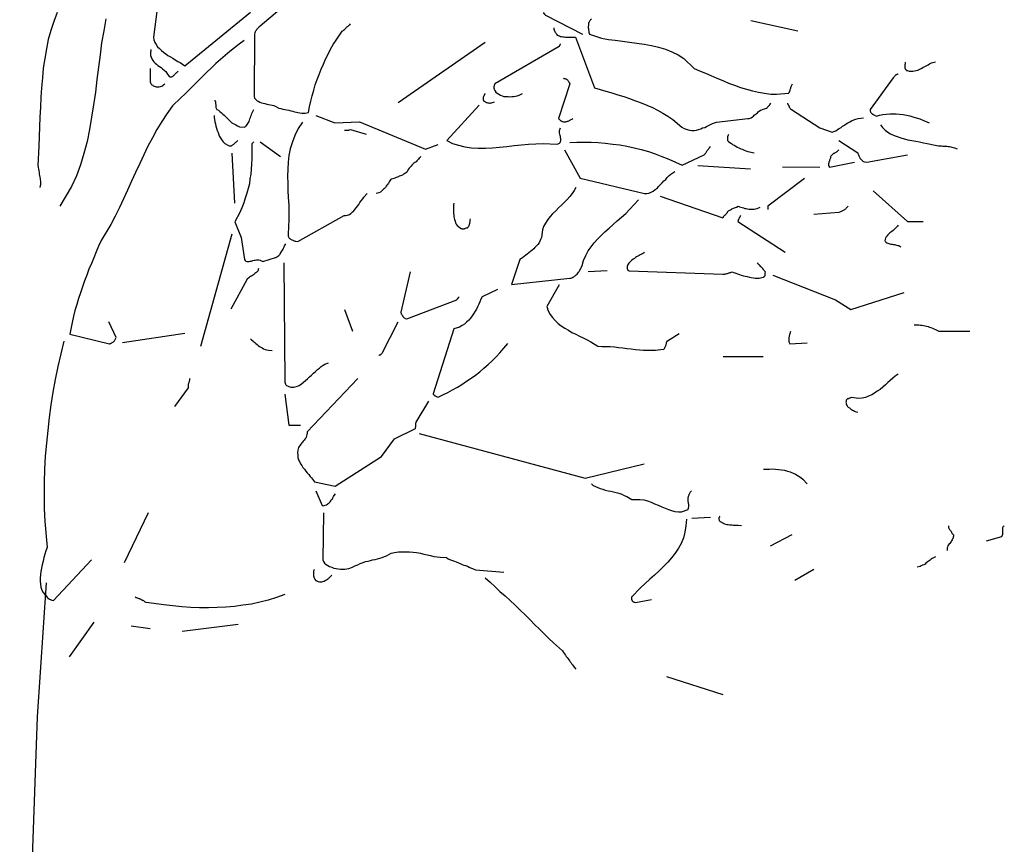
# Model space of a CAD drawing. Header units: metres. Extents: x 186340 to 190086, y 444329 to 445139.
# Tile 30 of 62: x 188607.53 to 188610.76, y 445025.14 to 445027.85. Entities that reach past the tile are written whole.
import ezdxf

# ---------------------------------------------------------------- set-up
doc = ezdxf.new("R2010")
doc.units = ezdxf.units.M
doc.layers.get('0').update_dxf_attribs({"lineweight": 25})
doc.layers.add('B-WE-GR-BOOM-SD', color=7, linetype='Continuous', lineweight=25, true_color=0x1f7f00, transparency=0.25)

# ---------------------------------------------------------------- blocks, each defined once
blk = doc.blocks.new('SGR-BOOM_S02_F_ZIJ-D')
for p, q in [((0.3081, 2.9051), (0.3374, 3.3451)), ((0.2491, 1.2619), (0.3081, 2.9051))]:
    blk.add_line(p, q)
at = {"flags": 128}
for points in [[(0.5322, 5.1977), (0.5251, 5.1591), (0.518, 5.1194), (0.5129, 5.0797), (0.5078, 5.039), (0.5027, 4.9983), (0.4976, 4.9576), (0.4915, 4.9159), (0.4854, 4.8752), (0.4783, 4.8345), (0.4702, 4.7948), (0.46, 4.7562), (0.4488, 4.7185), (0.4356, 4.6819), (0.4193, 4.6473), (0.3806, 4.5822)], [(0.9453, 5.6332), (0.7408, 5.5447), (0.6889, 5.1377), (0.6899, 5.1285), (0.693, 5.1204), (0.6971, 5.1133), (0.7021, 5.1062), (0.7083, 5.1001), (0.7144, 5.094), (0.7215, 5.0889), (0.7286, 5.0828), (0.7357, 5.0777), (0.7439, 5.0736), (0.752, 5.0685), (0.7601, 5.0634), (0.7683, 5.0583), (0.7764, 5.0543), (0.7917, 5.0441), (1.0074, 5.2201)], [(1.1518, 5.27), (1.0389, 5.1743), (1.0369, 5.1723), (1.0359, 5.1713), (1.0348, 5.1703), (1.0328, 5.1692), (1.0318, 5.1682), (1.0308, 5.1662), (1.0298, 5.1652), (1.0277, 5.1642), (1.0267, 5.1621), (1.0257, 5.1601), (1.0247, 5.1591), (1.0237, 5.157), (1.0226, 5.155), (1.0216, 5.1519), (1.0206, 5.1479), (1.0186, 4.9424), (1.0206, 4.9373), (1.0247, 4.9332), (1.0287, 4.9291), (1.0328, 4.9271), (1.0379, 4.924), (1.043, 4.922), (1.0491, 4.921), (1.0542, 4.92), (1.0603, 4.9179), (1.0664, 4.9169), (1.0725, 4.9159), (1.0786, 4.9139), (1.0837, 4.9129), (1.0898, 4.9098), (1.1, 4.9047), (1.1071, 4.9037), (1.1132, 4.9017), (1.1203, 4.9006), (1.1264, 4.8996), (1.1335, 4.8976), (1.1396, 4.8956), (1.1457, 4.8945), (1.1518, 4.8925), (1.158, 4.8915), (1.163, 4.8905), (1.1691, 4.8895), (1.1752, 4.8884), (1.1803, 4.8884), (1.1864, 4.8884), (1.1976, 4.8905), (1.2007, 4.9088), (1.2048, 4.9271), (1.2098, 4.9454), (1.2149, 4.9637), (1.22, 4.981), (1.2261, 4.9983), (1.2322, 5.0156), (1.2393, 5.0329), (1.2465, 5.0492), (1.2536, 5.0655), (1.2617, 5.0817), (1.2699, 5.098), (1.279, 5.1133), (1.2882, 5.1275), (1.3085, 5.157), (1.3106, 5.1591), (1.3126, 5.1611), (1.3157, 5.1631), (1.3177, 5.1652), (1.3197, 5.1672), (1.3218, 5.1682), (1.3228, 5.1703), (1.3248, 5.1713), (1.3258, 5.1723), (1.3279, 5.1743), (1.3289, 5.1753), (1.3299, 5.1764), (1.3309, 5.1774), (1.3329, 5.1784), (1.335, 5.1815)], [(2.1265, 5.1967), (2.1235, 5.1947), (2.1225, 5.1926), (2.1204, 5.1906), (2.1194, 5.1876), (2.1184, 5.1855), (2.1174, 5.1825), (2.1174, 5.1794), (2.1174, 5.1753), (2.1164, 5.1723), (2.1164, 5.1682), (2.1174, 5.1652), (2.1174, 5.1611), (2.1184, 5.1581), (2.1184, 5.154), (2.1204, 5.1479), (2.1398, 5.1408), (2.1601, 5.1347), (2.1825, 5.1306), (2.2049, 5.1275), (2.2283, 5.1245), (2.2517, 5.1214), (2.2761, 5.1184), (2.3005, 5.1143), (2.3239, 5.1102), (2.3473, 5.1051), (2.3697, 5.098), (2.3911, 5.0899), (2.4114, 5.0797), (2.4307, 5.0675), (2.4643, 5.0349), (2.4816, 5.0268), (2.5009, 5.0197), (2.5193, 5.0115), (2.5386, 5.0034), (2.5579, 4.9953), (2.5773, 4.9871), (2.5966, 4.98), (2.6159, 4.9729), (2.6363, 4.9668), (2.6556, 4.9617), (2.6759, 4.9566), (2.6953, 4.9536), (2.7156, 4.9505), (2.735, 4.9505), (2.7746, 4.9536), (2.7756, 4.9546), (2.7767, 4.9556), (2.7777, 4.9566), (2.7777, 4.9586), (2.7787, 4.9597), (2.7787, 4.9617), (2.7797, 4.9637), (2.7797, 4.9658), (2.7807, 4.9678), (2.7818, 4.9708), (2.7818, 4.9729), (2.7828, 4.9759), (2.7838, 4.978), (2.7868, 4.9841)], [(0.3725, 5.2191), (0.3613, 5.1896), (0.3511, 5.1601), (0.343, 5.1296), (0.3369, 5.099), (0.3318, 5.0675), (0.3267, 5.036), (0.3237, 5.0044), (0.3206, 4.9719), (0.3186, 4.9403), (0.3176, 4.9078), (0.3155, 4.8752), (0.3145, 4.8437), (0.3135, 4.8111), (0.3115, 4.7796), (0.3084, 4.7165), (0.3094, 4.7104), (0.3104, 4.7043), (0.3115, 4.6992), (0.3125, 4.6941), (0.3135, 4.688), (0.3145, 4.6829), (0.3155, 4.6778), (0.3165, 4.6738), (0.3165, 4.6687), (0.3176, 4.6646), (0.3176, 4.6605), (0.3176, 4.6565), (0.3176, 4.6524), (0.3165, 4.6493), (0.3155, 4.6443)], [(1.9699, 5.2191), (1.9699, 5.2181), (1.9699, 5.2171), (1.9709, 5.216), (1.9719, 5.215), (1.9729, 5.214), (1.9729, 5.213), (1.9739, 5.212), (1.9749, 5.211), (1.9749, 5.2099), (1.976, 5.2099), (2.097, 5.1479)], [(2.6505, 5.1926), (2.8041, 5.1581)], [(2.0034, 5.1682), (2.0034, 5.1662), (2.0034, 5.1652), (2.0034, 5.1642), (2.0034, 5.1631), (2.0044, 5.1621), (2.0044, 5.1601), (2.0055, 5.1591), (2.0055, 5.1581), (2.0065, 5.157), (2.0065, 5.155), (2.0075, 5.154), (2.0085, 5.153), (2.0095, 5.1509), (2.0106, 5.1499), (2.0126, 5.1479), (2.0146, 5.1448), (2.0177, 5.1428), (2.0217, 5.1418), (2.0248, 5.1397), (2.0289, 5.1397), (2.0329, 5.1387), (2.037, 5.1387), (2.0411, 5.1377), (2.0451, 5.1377), (2.0502, 5.1377), (2.0543, 5.1377), (2.0584, 5.1377), (2.0624, 5.1377), (2.0665, 5.1377), (2.0746, 5.1377), (2.1367, 4.9719), (2.155, 4.9658), (2.1744, 4.9607), (2.1937, 4.9546), (2.213, 4.9485), (2.2334, 4.9424), (2.2517, 4.9363), (2.271, 4.9291), (2.2903, 4.922), (2.3087, 4.9149), (2.327, 4.9068), (2.3443, 4.8976), (2.3616, 4.8884), (2.3778, 4.8783), (2.3941, 4.8671), (2.4236, 4.8427), (2.4318, 4.8376), (2.4409, 4.8345), (2.4491, 4.8325), (2.4562, 4.8315), (2.4643, 4.8315), (2.4714, 4.8325), (2.4786, 4.8345), (2.4857, 4.8365), (2.4918, 4.8396), (2.4989, 4.8416), (2.505, 4.8447), (2.5111, 4.8477), (2.5182, 4.8508), (2.5243, 4.8538), (2.5376, 4.8589), (2.6403, 4.8701), (2.6444, 4.8701), (2.6485, 4.8722), (2.6515, 4.8732), (2.6556, 4.8762), (2.6586, 4.8783), (2.6617, 4.8813), (2.6648, 4.8833), (2.6678, 4.8864), (2.6719, 4.8895), (2.6749, 4.8925), (2.678, 4.8945), (2.682, 4.8976), (2.6861, 4.8996), (2.6912, 4.9017), (2.7024, 4.9047), (2.7034, 4.9057), (2.7044, 4.9057), (2.7044, 4.9068), (2.7054, 4.9078), (2.7065, 4.9088), (2.7075, 4.9098), (2.7085, 4.9108), (2.7095, 4.9118), (2.7105, 4.9129), (2.7116, 4.9139), (2.7126, 4.9149), (2.7126, 4.9169), (2.7136, 4.9179), (2.7156, 4.921)], [(0.986, 5.1265), (0.9697, 5.1153), (0.9545, 5.1031), (0.9392, 5.0909), (0.9239, 5.0777), (0.9087, 5.0645), (0.8934, 5.0512), (0.8792, 5.037), (0.8639, 5.0227), (0.8497, 5.0085), (0.8354, 4.9942), (0.8212, 4.98), (0.8069, 4.9658), (0.7927, 4.9515), (0.7785, 4.9383), (0.751, 4.9118), (0.7327, 4.8864), (0.7154, 4.861), (0.6991, 4.8345), (0.6849, 4.807), (0.6696, 4.7796), (0.6564, 4.7511), (0.6431, 4.7226), (0.6299, 4.6931), (0.6167, 4.6646), (0.6035, 4.6351), (0.5902, 4.6066), (0.577, 4.5781), (0.5628, 4.5496), (0.5485, 4.5222), (0.517, 4.4703), (0.5078, 4.4509), (0.5007, 4.4326), (0.4926, 4.4133), (0.4844, 4.394), (0.4763, 4.3757), (0.4692, 4.3563), (0.462, 4.337), (0.4549, 4.3177), (0.4488, 4.2983), (0.4427, 4.279), (0.4366, 4.2597), (0.4305, 4.2403), (0.4254, 4.221), (0.4213, 4.2007), (0.4142, 4.162), (0.5444, 4.1305), (0.5455, 4.1305), (0.5465, 4.1315), (0.5485, 4.1315), (0.5495, 4.1325), (0.5516, 4.1335), (0.5526, 4.1345), (0.5546, 4.1355), (0.5567, 4.1366), (0.5577, 4.1376), (0.5587, 4.1386), (0.5607, 4.1406), (0.5617, 4.1427), (0.5628, 4.1447), (0.5638, 4.1467), (0.5658, 4.1518), (0.5414, 4.2027)], [(1.7776, 5.1204), (1.4917, 4.922)], [(2.0248, 5.1163), (2.0238, 5.1153), (2.0238, 5.1143), (2.0238, 5.1133), (2.0228, 5.1133), (2.0228, 5.1123), (2.0228, 5.1113), (2.0217, 5.1102), (2.0217, 5.1092), (2.0207, 5.1092), (2.0207, 5.1082), (2.0207, 5.1072), (1.8091, 4.9841), (1.8081, 4.982), (1.8081, 4.981), (1.8071, 4.98), (1.8071, 4.978), (1.8071, 4.977), (1.806, 4.9759), (1.806, 4.9739), (1.806, 4.9729), (1.806, 4.9719), (1.806, 4.9698), (1.8071, 4.9688), (1.8071, 4.9678), (1.8071, 4.9658), (1.8081, 4.9647), (1.8091, 4.9627), (1.8132, 4.9576), (1.8172, 4.9536), (1.8223, 4.9505), (1.8284, 4.9474), (1.8335, 4.9454), (1.8396, 4.9434), (1.8457, 4.9424), (1.8529, 4.9424), (1.859, 4.9413), (1.8651, 4.9424), (1.8712, 4.9424), (1.8773, 4.9444), (1.8834, 4.9454), (1.8895, 4.9474), (1.9007, 4.9525)], [(0.6808, 5.097), (0.6798, 5.096), (0.6798, 5.095), (0.6798, 5.094), (0.6798, 5.0929), (0.6798, 5.0919), (0.6798, 5.0909), (0.6787, 5.0899), (0.6787, 5.0889), (0.6787, 5.0879), (0.6787, 5.0868), (0.6787, 5.0858), (0.6787, 5.0777), (0.6808, 5.0716), (0.6828, 5.0665), (0.6859, 5.0614), (0.6899, 5.0563), (0.694, 5.0522), (0.6981, 5.0492), (0.7032, 5.0451), (0.7083, 5.041), (0.7133, 5.038), (0.7184, 5.0339), (0.7235, 5.0299), (0.7286, 5.0248), (0.7327, 5.0197), (0.7398, 5.0085), (0.7418, 5.0075), (0.7439, 5.0075), (0.7459, 5.0075), (0.7469, 5.0075), (0.7489, 5.0075), (0.751, 5.0085), (0.752, 5.0095), (0.754, 5.0105), (0.7551, 5.0126), (0.7571, 5.0136), (0.7581, 5.0156), (0.7601, 5.0176), (0.7622, 5.0197), (0.7642, 5.0207), (0.7693, 5.0258)], [(3.1582, 5.0553), (3.1572, 5.0543), (3.1572, 5.0533), (3.1572, 5.0522), (3.1572, 5.0512), (3.1572, 5.0502), (3.1572, 5.0492), (3.1562, 5.0482), (3.1562, 5.0472), (3.1562, 5.0461), (3.1562, 5.0451), (3.1562, 5.0441), (3.1562, 5.0421), (3.1562, 5.041), (3.1562, 5.04), (3.1562, 5.039), (3.1562, 5.037), (3.1562, 5.036), (3.1572, 5.0349), (3.1572, 5.0339), (3.1582, 5.0329), (3.1582, 5.0319), (3.1592, 5.0319), (3.1602, 5.0309), (3.1613, 5.0299), (3.1613, 5.0288), (3.1643, 5.0278), (3.1704, 5.0258), (3.1765, 5.0258), (3.1826, 5.0258), (3.1877, 5.0268), (3.1938, 5.0278), (3.1989, 5.0299), (3.205, 5.0329), (3.2101, 5.0349), (3.2152, 5.038), (3.2213, 5.041), (3.2264, 5.0441), (3.2325, 5.0472), (3.2376, 5.0502), (3.2437, 5.0533), (3.2569, 5.0573)], [(0.6777, 5.0349), (0.6777, 4.9942), (0.6777, 4.9912), (0.6787, 4.9881), (0.6798, 4.9851), (0.6808, 4.9831), (0.6828, 4.981), (0.6859, 4.98), (0.6879, 4.978), (0.691, 4.977), (0.694, 4.9759), (0.6971, 4.9749), (0.7011, 4.9749), (0.7042, 4.9749), (0.7072, 4.9749), (0.7113, 4.9759), (0.7184, 4.978), (0.7194, 4.978), (0.7194, 4.979), (0.7205, 4.979), (0.7205, 4.98), (0.7215, 4.981), (0.7225, 4.981), (0.7225, 4.982), (0.7235, 4.982), (0.7235, 4.9831), (0.7245, 4.9831), (0.7255, 4.9841)], [(3.1338, 5.0176), (3.1328, 5.0166), (3.1317, 5.0166), (3.1307, 5.0156), (3.1297, 5.0156), (3.1287, 5.0146), (3.1277, 5.0136), (3.1267, 5.0136), (3.1256, 5.0126), (3.1246, 5.0115), (3.1236, 5.0105), (3.1226, 5.0085), (3.1206, 5.0075), (3.1195, 5.0065), (3.1175, 5.0044), (3.0422, 4.9006), (3.0422, 4.8976), (3.0422, 4.8956), (3.0422, 4.8945), (3.0432, 4.8925), (3.0442, 4.8905), (3.0453, 4.8895), (3.0463, 4.8884), (3.0483, 4.8864), (3.0493, 4.8854), (3.0514, 4.8844), (3.0524, 4.8833), (3.0544, 4.8823), (3.0565, 4.8813), (3.0585, 4.8803), (3.0626, 4.8783), (3.0727, 4.8813), (3.0839, 4.8833), (3.0951, 4.8854), (3.1063, 4.8864), (3.1175, 4.8864), (3.1277, 4.8864), (3.1389, 4.8854), (3.1501, 4.8833), (3.1613, 4.8813), (3.1724, 4.8793), (3.1826, 4.8762), (3.1938, 4.8732), (3.205, 4.8691), (3.2152, 4.865), (3.2365, 4.8569)], [(2.035, 5.0034), (2.036, 5.0024), (2.038, 5.0024), (2.039, 5.0024), (2.0411, 5.0014), (2.0421, 5.0014), (2.0441, 5.0004), (2.0451, 4.9993), (2.0462, 4.9983), (2.0482, 4.9973), (2.0492, 4.9953), (2.0502, 4.9942), (2.0512, 4.9922), (2.0523, 4.9902), (2.0533, 4.9881), (2.0553, 4.9841), (2.0187, 4.8711), (2.0187, 4.8701), (2.0197, 4.8691), (2.0197, 4.8681), (2.0207, 4.8681), (2.0217, 4.8671), (2.0228, 4.8661), (2.0238, 4.865), (2.0248, 4.864), (2.0258, 4.864), (2.0268, 4.863), (2.0289, 4.862), (2.0299, 4.862), (2.0309, 4.861), (2.035, 4.8599), (2.036, 4.8599), (2.038, 4.8599), (2.0401, 4.8599), (2.0421, 4.8599), (2.0441, 4.861), (2.0462, 4.861), (2.0482, 4.862), (2.0502, 4.862), (2.0523, 4.863), (2.0543, 4.864), (2.0563, 4.865), (2.0584, 4.8661), (2.0604, 4.8671), (2.0624, 4.8681), (2.0655, 4.8711)], [(1.7776, 4.9525), (1.7765, 4.9515), (1.7765, 4.9505), (1.7755, 4.9495), (1.7755, 4.9485), (1.7745, 4.9474), (1.7745, 4.9464), (1.7735, 4.9454), (1.7735, 4.9444), (1.7725, 4.9434), (1.7725, 4.9424), (1.7715, 4.9403), (1.7715, 4.9393), (1.7715, 4.9373), (1.7715, 4.9352), (1.7715, 4.9322), (1.7725, 4.9302), (1.7735, 4.9281), (1.7755, 4.9271), (1.7776, 4.9251), (1.7796, 4.924), (1.7816, 4.923), (1.7837, 4.923), (1.7867, 4.922), (1.7888, 4.922), (1.7918, 4.921), (1.7938, 4.921), (1.7969, 4.922), (1.7989, 4.922), (1.802, 4.923), (1.8081, 4.9251)], [(0.8904, 4.9312), (0.8904, 4.9291), (0.8914, 4.9281), (0.8924, 4.9261), (0.8924, 4.9251), (0.8924, 4.923), (0.8924, 4.921), (0.8924, 4.919), (0.8934, 4.9169), (0.8934, 4.9149), (0.8934, 4.9129), (0.8934, 4.9108), (0.8934, 4.9088), (0.8934, 4.9068), (0.8944, 4.9047), (0.8965, 4.9006), (0.9016, 4.8976), (0.9066, 4.8935), (0.9117, 4.8895), (0.9158, 4.8854), (0.9209, 4.8813), (0.926, 4.8762), (0.9311, 4.8711), (0.9362, 4.8661), (0.9412, 4.861), (0.9463, 4.8569), (0.9524, 4.8528), (0.9585, 4.8498), (0.9646, 4.8467), (0.9707, 4.8437), (0.986, 4.8427), (0.9891, 4.8437), (0.9911, 4.8457), (0.9941, 4.8477), (0.9962, 4.8508), (0.9982, 4.8538), (1.0003, 4.8579), (1.0023, 4.861), (1.0043, 4.865), (1.0053, 4.8691), (1.0074, 4.8742), (1.0084, 4.8783), (1.0104, 4.8823), (1.0114, 4.8874), (1.0135, 4.8915), (1.0175, 4.9006)], [(2.7706, 4.921), (2.7706, 4.919), (2.7716, 4.9179), (2.7726, 4.9169), (2.7726, 4.9159), (2.7736, 4.9149), (2.7746, 4.9129), (2.7746, 4.9118), (2.7756, 4.9108), (2.7767, 4.9098), (2.7767, 4.9078), (2.7777, 4.9068), (2.7787, 4.9057), (2.7797, 4.9037), (2.7807, 4.9027), (2.7838, 4.9006), (2.8764, 4.8396), (2.9171, 4.8254), (2.9232, 4.8274), (2.9293, 4.8304), (2.9354, 4.8345), (2.9405, 4.8376), (2.9466, 4.8416), (2.9517, 4.8457), (2.9578, 4.8488), (2.9639, 4.8528), (2.969, 4.8569), (2.9751, 4.8599), (2.9812, 4.863), (2.9883, 4.8661), (2.9954, 4.8681), (3.0025, 4.8701), (3.0198, 4.8732)], [(1.7582, 4.9139), (1.6514, 4.7989), (1.6707, 4.7887), (1.6901, 4.7826), (1.7114, 4.7775), (1.7328, 4.7745), (1.7552, 4.7735), (1.7786, 4.7735), (1.802, 4.7745), (1.8254, 4.7765), (1.8488, 4.7786), (1.8732, 4.7816), (1.8966, 4.7836), (1.92, 4.7867), (1.9444, 4.7877), (1.9678, 4.7887), (2.0136, 4.7867), (2.0177, 4.7877), (2.0217, 4.7897), (2.0238, 4.7918), (2.0248, 4.7948), (2.0258, 4.7969), (2.0258, 4.7999), (2.0258, 4.804), (2.0248, 4.807), (2.0248, 4.8111), (2.0238, 4.8152), (2.0228, 4.8193), (2.0217, 4.8233), (2.0217, 4.8274), (2.0217, 4.8315), (2.0248, 4.8396)], [(0.8873, 4.8803), (0.8883, 4.8732), (0.8894, 4.8671), (0.8904, 4.8599), (0.8924, 4.8528), (0.8934, 4.8457), (0.8955, 4.8386), (0.8975, 4.8315), (0.9005, 4.8243), (0.9026, 4.8172), (0.9056, 4.8111), (0.9097, 4.805), (0.9138, 4.7989), (0.9178, 4.7938), (0.9229, 4.7887), (0.9351, 4.7816), (0.9372, 4.7806), (0.9392, 4.7806), (0.9412, 4.7806), (0.9423, 4.7806), (0.9443, 4.7806), (0.9463, 4.7816), (0.9473, 4.7826), (0.9494, 4.7836), (0.9504, 4.7857), (0.9524, 4.7867), (0.9545, 4.7887), (0.9565, 4.7908), (0.9585, 4.7928), (0.9606, 4.7938), (0.9657, 4.7989)], [(1.1783, 4.8589), (1.1641, 4.8376), (1.1529, 4.8152), (1.1447, 4.7938), (1.1376, 4.7714), (1.1335, 4.7491), (1.1305, 4.7267), (1.1295, 4.7043), (1.1284, 4.6809), (1.1295, 4.6575), (1.1295, 4.6341), (1.1305, 4.6107), (1.1325, 4.5863), (1.1325, 4.5629), (1.1325, 4.5384), (1.1305, 4.4906), (1.1305, 4.4866), (1.1305, 4.4845), (1.1315, 4.4815), (1.1325, 4.4794), (1.1346, 4.4774), (1.1366, 4.4764), (1.1386, 4.4743), (1.1407, 4.4733), (1.1427, 4.4723), (1.1457, 4.4713), (1.1478, 4.4703), (1.1508, 4.4693), (1.1529, 4.4682), (1.1559, 4.4682), (1.162, 4.4662), (1.3146, 4.5517), (1.3207, 4.5517), (1.3258, 4.5527), (1.3319, 4.5557), (1.337, 4.5588), (1.3411, 4.5629), (1.3462, 4.5669), (1.3502, 4.572), (1.3543, 4.5771), (1.3584, 4.5822), (1.3625, 4.5883), (1.3665, 4.5944), (1.3706, 4.6005), (1.3757, 4.6066), (1.3797, 4.6127), (1.3899, 4.6239)], [(1.222, 4.8803), (1.2841, 4.8569), (1.3655, 4.8599), (1.5822, 4.7704), (1.6229, 4.7847)], [(1.3157, 4.8325), (1.3167, 4.8325), (1.3177, 4.8325), (1.3187, 4.8325), (1.3197, 4.8325), (1.3207, 4.8325), (1.3228, 4.8325), (1.3238, 4.8325), (1.3248, 4.8325), (1.3258, 4.8325), (1.3268, 4.8325), (1.3289, 4.8325), (1.3299, 4.8325), (1.3309, 4.8335), (1.3319, 4.8335), (1.335, 4.8345), (1.3869, 4.8193)], [(2.5783, 4.8182), (2.5773, 4.8172), (2.5762, 4.8162), (2.5762, 4.8152), (2.5752, 4.8142), (2.5752, 4.8131), (2.5752, 4.8121), (2.5742, 4.8111), (2.5742, 4.8101), (2.5742, 4.8081), (2.5732, 4.807), (2.5732, 4.805), (2.5732, 4.804), (2.5732, 4.802), (2.5732, 4.7989), (2.5773, 4.7948), (2.5813, 4.7918), (2.5864, 4.7887), (2.5905, 4.7857), (2.5956, 4.7826), (2.6007, 4.7796), (2.6057, 4.7765), (2.6108, 4.7745), (2.6169, 4.7714), (2.622, 4.7694), (2.6281, 4.7663), (2.6342, 4.7643), (2.6403, 4.7623), (2.6464, 4.7613), (2.6607, 4.7582)], [(3.0758, 4.8498), (3.0829, 4.8406), (3.0911, 4.8325), (3.1002, 4.8254), (3.1094, 4.8203), (3.1206, 4.8152), (3.1307, 4.8111), (3.1429, 4.807), (3.1541, 4.804), (3.1663, 4.8009), (3.1785, 4.7989), (3.1918, 4.7959), (3.204, 4.7938), (3.2172, 4.7908), (3.2294, 4.7887), (3.2559, 4.7826), (3.261, 4.7816), (3.2671, 4.7806), (3.2722, 4.7806), (3.2762, 4.7806), (3.2813, 4.7796), (3.2864, 4.7796), (3.2905, 4.7796), (3.2945, 4.7796), (3.2986, 4.7786), (3.3027, 4.7786), (3.3067, 4.7775), (3.3108, 4.7765), (3.3149, 4.7755), (3.319, 4.7745), (3.3281, 4.7714)], [(1.0175, 4.7938), (1.0165, 4.7928), (1.0155, 4.7918), (1.0145, 4.7908), (1.0135, 4.7897), (1.0125, 4.7887), (1.0114, 4.7877), (1.0114, 4.7704), (1.0114, 4.7541), (1.0114, 4.7379), (1.0104, 4.7206), (1.0094, 4.7043), (1.0084, 4.688), (1.0053, 4.6727), (1.0033, 4.6565), (0.9992, 4.6402), (0.9952, 4.6249), (0.9901, 4.6086), (0.985, 4.5934), (0.9789, 4.5771), (0.9718, 4.5618), (0.9555, 4.5313), (0.9769, 4.4794), (0.987, 4.4072), (0.9891, 4.4041), (0.9921, 4.4021), (0.9952, 4.4011), (0.9992, 4.4011), (1.0023, 4.4011), (1.0064, 4.4021), (1.0104, 4.4021), (1.0145, 4.4041), (1.0186, 4.4052), (1.0226, 4.4052), (1.0267, 4.4062), (1.0308, 4.4062), (1.0348, 4.4062), (1.0389, 4.4052), (1.0481, 4.4011), (1.0888, 4.4143), (1.0918, 4.4143), (1.0939, 4.4164), (1.0969, 4.4184), (1.1, 4.4204), (1.102, 4.4225), (1.104, 4.4255), (1.1061, 4.4286), (1.1081, 4.4316), (1.1101, 4.4347), (1.1122, 4.4387), (1.1142, 4.4418), (1.1152, 4.4448), (1.1173, 4.4489), (1.1193, 4.452), (1.1234, 4.4591)], [(1.0389, 4.7938), (1.1061, 4.746)], [(2.0563, 4.7918), (2.0787, 4.7928), (2.1021, 4.7928), (2.1255, 4.7928), (2.1489, 4.7918), (2.1723, 4.7897), (2.1967, 4.7867), (2.2201, 4.7836), (2.2435, 4.7796), (2.2669, 4.7745), (2.2903, 4.7684), (2.3137, 4.7623), (2.3361, 4.7541), (2.3585, 4.746), (2.3809, 4.7368), (2.4246, 4.7175), (2.4969, 4.7511), (2.4979, 4.7521), (2.4989, 4.7531), (2.4999, 4.7552), (2.5009, 4.7562), (2.502, 4.7582), (2.504, 4.7592), (2.505, 4.7613), (2.506, 4.7633), (2.5071, 4.7653), (2.5081, 4.7663), (2.5101, 4.7684), (2.5111, 4.7704), (2.5121, 4.7725), (2.5142, 4.7745), (2.5182, 4.7786)], [(2.9395, 4.7989), (3.0015, 4.7582), (3.0015, 4.7552), (3.0025, 4.7531), (3.0036, 4.7511), (3.0046, 4.748), (3.0056, 4.746), (3.0076, 4.744), (3.0086, 4.7409), (3.0097, 4.7389), (3.0117, 4.7368), (3.0137, 4.7348), (3.0158, 4.7328), (3.0178, 4.7307), (3.0208, 4.7297), (3.0239, 4.7287), (3.031, 4.7277), (3.1653, 4.7511)], [(0.9453, 4.7572), (0.9545, 4.5924)], [(2.038, 4.7674), (2.0899, 4.6748), (2.3015, 4.6239), (2.3087, 4.6239), (2.3158, 4.6259), (2.3229, 4.629), (2.329, 4.632), (2.3361, 4.6371), (2.3422, 4.6412), (2.3473, 4.6473), (2.3534, 4.6534), (2.3595, 4.6595), (2.3646, 4.6656), (2.3707, 4.6707), (2.3758, 4.6768), (2.3819, 4.6829), (2.388, 4.688), (2.4002, 4.6961)], [(2.9395, 4.7674), (2.9374, 4.7653), (2.9364, 4.7643), (2.9354, 4.7633), (2.9333, 4.7623), (2.9323, 4.7613), (2.9303, 4.7602), (2.9293, 4.7592), (2.9272, 4.7582), (2.9252, 4.7572), (2.9242, 4.7562), (2.9222, 4.7552), (2.9201, 4.7531), (2.9181, 4.7521), (2.9161, 4.7501), (2.913, 4.747), (2.912, 4.745), (2.912, 4.7429), (2.912, 4.7399), (2.911, 4.7379), (2.9099, 4.7358), (2.9089, 4.7338), (2.9089, 4.7318), (2.9079, 4.7287), (2.9069, 4.7267), (2.9069, 4.7246), (2.9059, 4.7216), (2.9059, 4.7195), (2.9059, 4.7165), (2.9069, 4.7145), (2.9089, 4.7104), (2.9903, 4.7267)], [(1.5659, 4.746), (1.5639, 4.7429), (1.5609, 4.7399), (1.5588, 4.7368), (1.5558, 4.7338), (1.5537, 4.7318), (1.5507, 4.7287), (1.5466, 4.7256), (1.5436, 4.7236), (1.5405, 4.7206), (1.5374, 4.7175), (1.5344, 4.7145), (1.5313, 4.7104), (1.5283, 4.7073), (1.5252, 4.7033), (1.5212, 4.6951), (1.5191, 4.6931), (1.5161, 4.6911), (1.514, 4.69), (1.511, 4.688), (1.509, 4.687), (1.5059, 4.685), (1.5029, 4.6839), (1.4998, 4.6819), (1.4957, 4.6809), (1.4927, 4.6788), (1.4886, 4.6778), (1.4856, 4.6768), (1.4815, 4.6748), (1.4774, 4.6738), (1.4703, 4.6717), (1.4672, 4.6687), (1.4652, 4.6656), (1.4622, 4.6626), (1.4601, 4.6585), (1.4581, 4.6554), (1.455, 4.6514), (1.453, 4.6483), (1.45, 4.6443), (1.4469, 4.6412), (1.4438, 4.6382), (1.4408, 4.6351), (1.4377, 4.632), (1.4337, 4.629), (1.4286, 4.627), (1.4194, 4.6239)], [(2.4765, 4.7165), (2.6495, 4.7053)], [(2.7543, 4.7124), (2.8764, 4.7104)], [(2.8265, 4.6738), (2.7065, 4.5822), (2.7065, 4.5812), (2.7065, 4.5802), (2.7065, 4.5791), (2.7065, 4.5781), (2.7065, 4.5771), (2.7065, 4.5761), (2.7065, 4.5751), (2.7065, 4.5741), (2.7065, 4.573), (2.7065, 4.572)], [(2.0757, 4.6443), (2.0696, 4.6341), (2.0635, 4.6239), (2.0563, 4.6148), (2.0472, 4.6046), (2.038, 4.5954), (2.0289, 4.5863), (2.0187, 4.5771), (2.0095, 4.5679), (1.9994, 4.5578), (1.9912, 4.5486), (1.9831, 4.5384), (1.976, 4.5273), (1.9699, 4.5161), (1.9658, 4.5049), (1.9627, 4.4794), (1.9597, 4.4733), (1.9576, 4.4672), (1.9546, 4.4621), (1.9505, 4.4571), (1.9465, 4.452), (1.9414, 4.4469), (1.9373, 4.4428), (1.9322, 4.4377), (1.9271, 4.4337), (1.921, 4.4296), (1.9159, 4.4255), (1.9108, 4.4214), (1.9058, 4.4174), (1.9007, 4.4133), (1.8915, 4.4072), (1.864, 4.3258), (2.0563, 4.3462), (2.0594, 4.3462), (2.0624, 4.3472), (2.0655, 4.3492), (2.0685, 4.3502), (2.0716, 4.3523), (2.0736, 4.3543), (2.0767, 4.3573), (2.0797, 4.3594), (2.0818, 4.3624), (2.0848, 4.3655), (2.0869, 4.3685), (2.0889, 4.3726), (2.0909, 4.3757), (2.093, 4.3797), (2.096, 4.3879), (2.1011, 4.4041), (2.1082, 4.4204), (2.1164, 4.4357), (2.1255, 4.4489), (2.1357, 4.4621), (2.1469, 4.4743), (2.1591, 4.4866), (2.1713, 4.4988), (2.1845, 4.51), (2.1978, 4.5222), (2.211, 4.5344), (2.2252, 4.5466), (2.2395, 4.5588), (2.2527, 4.573), (2.2812, 4.6036)], [(3.0524, 4.6331), (3.1653, 4.5323), (3.2162, 4.5323)], [(1.6748, 4.5924), (1.6738, 4.5873), (1.6738, 4.5812), (1.6738, 4.5761), (1.6738, 4.571), (1.6738, 4.5659), (1.6738, 4.5598), (1.6748, 4.5547), (1.6748, 4.5496), (1.6758, 4.5435), (1.6768, 4.5384), (1.6789, 4.5334), (1.6809, 4.5283), (1.6829, 4.5232), (1.686, 4.5191), (1.6952, 4.511), (1.6962, 4.51), (1.6972, 4.51), (1.6982, 4.5089), (1.7002, 4.5089), (1.7013, 4.5089), (1.7023, 4.5079), (1.7043, 4.5079), (1.7053, 4.5079), (1.7063, 4.5079), (1.7084, 4.5079), (1.7094, 4.5089), (1.7104, 4.5089), (1.7124, 4.5089), (1.7135, 4.51), (1.7165, 4.511), (1.7175, 4.511), (1.7196, 4.512), (1.7206, 4.514), (1.7226, 4.515), (1.7236, 4.5171), (1.7247, 4.5181), (1.7257, 4.5201), (1.7267, 4.5222), (1.7267, 4.5242), (1.7277, 4.5262), (1.7277, 4.5293), (1.7287, 4.5313), (1.7287, 4.5334), (1.7287, 4.5364), (1.7297, 4.5415)], [(2.3524, 4.6158), (2.5579, 4.5445), (2.5589, 4.5456), (2.56, 4.5466), (2.56, 4.5476), (2.561, 4.5486), (2.562, 4.5496), (2.563, 4.5507), (2.564, 4.5517), (2.565, 4.5527), (2.5661, 4.5537), (2.5671, 4.5547), (2.5681, 4.5557), (2.5691, 4.5578), (2.5701, 4.5588), (2.5722, 4.5608), (2.5732, 4.5618), (2.5742, 4.5639), (2.5762, 4.5659), (2.5773, 4.5669), (2.5793, 4.569), (2.5813, 4.57), (2.5834, 4.571), (2.5864, 4.573), (2.5884, 4.5741), (2.5915, 4.5751), (2.5935, 4.5761), (2.5966, 4.5771), (2.5996, 4.5781), (2.6027, 4.5791), (2.6088, 4.5822), (2.6129, 4.5802), (2.6169, 4.5791), (2.622, 4.5781), (2.6261, 4.5771), (2.6302, 4.5751), (2.6352, 4.5751), (2.6393, 4.5741), (2.6434, 4.573), (2.6485, 4.573), (2.6525, 4.573), (2.6566, 4.573), (2.6617, 4.573), (2.6658, 4.5741), (2.6709, 4.5751), (2.681, 4.5791)], [(2.97, 4.5822), (2.9679, 4.5802), (2.9659, 4.5781), (2.9649, 4.5771), (2.9629, 4.5761), (2.9618, 4.5741), (2.9608, 4.573), (2.9588, 4.572), (2.9578, 4.571), (2.9557, 4.57), (2.9537, 4.569), (2.9517, 4.5669), (2.9496, 4.5659), (2.9476, 4.5649), (2.9445, 4.5639), (2.9395, 4.5618), (2.857, 4.5557)], [(2.6169, 4.5517), (2.6159, 4.5507), (2.6149, 4.5496), (2.6149, 4.5486), (2.6139, 4.5476), (2.6139, 4.5466), (2.6129, 4.5456), (2.6118, 4.5445), (2.6118, 4.5435), (2.6108, 4.5415), (2.6108, 4.5405), (2.6098, 4.5384), (2.6088, 4.5374), (2.6088, 4.5354), (2.6078, 4.5323), (2.7634, 4.4316)], [(3.1338, 4.5201), (3.1317, 4.5171), (3.1287, 4.514), (3.1267, 4.511), (3.1236, 4.5079), (3.1206, 4.5059), (3.1175, 4.5028), (3.1134, 4.4998), (3.1104, 4.4977), (3.1073, 4.4947), (3.1033, 4.4916), (3.1002, 4.4886), (3.0972, 4.4845), (3.0951, 4.4815), (3.0931, 4.4774), (3.09, 4.4693), (3.0921, 4.4662), (3.0941, 4.4642), (3.0972, 4.4621), (3.1002, 4.4611), (3.1033, 4.4601), (3.1063, 4.4591), (3.1104, 4.4581), (3.1145, 4.4581), (3.1175, 4.4571), (3.1216, 4.4571), (3.1256, 4.456), (3.1287, 4.455), (3.1328, 4.454), (3.1358, 4.453), (3.1429, 4.4489)], [(0.9453, 4.4906), (0.8426, 4.1213)], [(2.3015, 4.4306), (2.2975, 4.4286), (2.2944, 4.4265), (2.2914, 4.4245), (2.2873, 4.4225), (2.2832, 4.4204), (2.2791, 4.4184), (2.2751, 4.4164), (2.271, 4.4143), (2.268, 4.4113), (2.2639, 4.4082), (2.2598, 4.4052), (2.2557, 4.4021), (2.2527, 4.3991), (2.2496, 4.395), (2.2446, 4.3868), (2.2446, 4.3848), (2.2446, 4.3838), (2.2446, 4.3828), (2.2446, 4.3807), (2.2446, 4.3797), (2.2446, 4.3787), (2.2446, 4.3777), (2.2446, 4.3767), (2.2456, 4.3757), (2.2456, 4.3746), (2.2456, 4.3736), (2.2466, 4.3726), (2.2476, 4.3716), (2.2486, 4.3716), (2.2507, 4.3706), (2.5579, 4.3594), (2.5589, 4.3594), (2.56, 4.3594), (2.562, 4.3594), (2.564, 4.3594), (2.5661, 4.3604), (2.5671, 4.3604), (2.5691, 4.3604), (2.5722, 4.3614), (2.5742, 4.3614), (2.5762, 4.3624), (2.5783, 4.3634), (2.5803, 4.3634), (2.5823, 4.3645), (2.5844, 4.3645), (2.5895, 4.3665), (2.5945, 4.3645), (2.6007, 4.3624), (2.6068, 4.3604), (2.6129, 4.3584), (2.619, 4.3563), (2.6261, 4.3543), (2.6322, 4.3523), (2.6383, 4.3512), (2.6454, 4.3492), (2.6515, 4.3482), (2.6586, 4.3472), (2.6648, 4.3462), (2.6719, 4.3462), (2.678, 4.3462), (2.6912, 4.3492), (2.6922, 4.3492), (2.6932, 4.3502), (2.6943, 4.3512), (2.6953, 4.3512), (2.6953, 4.3523), (2.6963, 4.3533), (2.6963, 4.3543), (2.6973, 4.3553), (2.6973, 4.3563), (2.6973, 4.3573), (2.6973, 4.3584), (2.6973, 4.3594), (2.6973, 4.3614), (2.6973, 4.3624), (2.6983, 4.3665), (2.6973, 4.3675), (2.6963, 4.3685), (2.6953, 4.3706), (2.6932, 4.3726), (2.6922, 4.3746), (2.6902, 4.3757), (2.6892, 4.3777), (2.6871, 4.3797), (2.6851, 4.3818), (2.6831, 4.3838), (2.681, 4.3868), (2.679, 4.3889), (2.6759, 4.3909), (2.6739, 4.393), (2.6709, 4.397)], [(1.0338, 4.3777), (1.0328, 4.3746), (1.0318, 4.3726), (1.0308, 4.3696), (1.0287, 4.3675), (1.0267, 4.3655), (1.0247, 4.3634), (1.0216, 4.3614), (1.0196, 4.3594), (1.0165, 4.3573), (1.0135, 4.3553), (1.0104, 4.3533), (1.0074, 4.3512), (1.0043, 4.3492), (1.0013, 4.3472), (0.9962, 4.3431), (0.9423, 4.2444)], [(1.1162, 4.397), (1.1203, 4.0074), (1.1203, 4.0043), (1.1213, 4.0012), (1.1223, 3.9982), (1.1234, 3.9962), (1.1254, 3.9941), (1.1284, 3.9931), (1.1305, 3.9911), (1.1335, 3.9901), (1.1366, 3.989), (1.1396, 3.988), (1.1437, 3.988), (1.1468, 3.988), (1.1498, 3.988), (1.1539, 3.989), (1.161, 3.9911), (1.1671, 3.9941), (1.1742, 3.9992), (1.1814, 4.0043), (1.1875, 4.0104), (1.1946, 4.0155), (1.2007, 4.0216), (1.2078, 4.0277), (1.2139, 4.0338), (1.221, 4.0399), (1.2271, 4.046), (1.2332, 4.0511), (1.2393, 4.0562), (1.2455, 4.0603), (1.2516, 4.0633), (1.2638, 4.0684)], [(1.5313, 4.3665), (1.5008, 4.2342), (1.5008, 4.2322), (1.5018, 4.2312), (1.5018, 4.2291), (1.5029, 4.2281), (1.5039, 4.2261), (1.5049, 4.2251), (1.5059, 4.223), (1.5069, 4.222), (1.5079, 4.22), (1.509, 4.219), (1.51, 4.218), (1.512, 4.2159), (1.514, 4.2149), (1.5151, 4.2139), (1.5202, 4.2129), (1.685, 4.2749), (1.686, 4.2759), (1.686, 4.277), (1.687, 4.278), (1.687, 4.279), (1.688, 4.28), (1.689, 4.28), (1.689, 4.281), (1.6901, 4.2821), (1.6901, 4.2831), (1.6911, 4.2841), (1.6921, 4.2851)], [(2.1784, 4.3706), (2.1164, 4.3665)], [(2.7227, 4.3563), (2.9283, 4.2749), (2.9791, 4.2434), (3.1541, 4.2994)], [(1.8183, 4.3085), (1.7674, 4.2851), (1.7633, 4.277), (1.7603, 4.2688), (1.7572, 4.2607), (1.7531, 4.2525), (1.7491, 4.2444), (1.745, 4.2373), (1.7399, 4.2291), (1.7348, 4.222), (1.7297, 4.2149), (1.7236, 4.2078), (1.7165, 4.2017), (1.7094, 4.1956), (1.7023, 4.1905), (1.6931, 4.1854), (1.6748, 4.1793), (1.6066, 3.9667), (1.6066, 3.9656), (1.6077, 3.9646), (1.6077, 3.9636), (1.6087, 3.9636), (1.6097, 3.9626), (1.6107, 3.9616), (1.6117, 3.9605), (1.6127, 3.9595), (1.6148, 3.9595), (1.6158, 3.9585), (1.6168, 3.9575), (1.6178, 3.9575), (1.6199, 3.9565), (1.6239, 3.9555), (1.6392, 3.9626), (1.6555, 3.9707), (1.6707, 3.9799), (1.687, 3.988), (1.7013, 3.9972), (1.7165, 4.0074), (1.7318, 4.0175), (1.746, 4.0277), (1.7603, 4.0389), (1.7735, 4.0501), (1.7877, 4.0623), (1.801, 4.0745), (1.8142, 4.0877), (1.8264, 4.101), (1.8518, 4.1315)], [(2.0207, 4.3248), (1.98, 4.2536), (1.9851, 4.2393), (1.9912, 4.2271), (1.9994, 4.2169), (2.0075, 4.2068), (2.0177, 4.1976), (2.0278, 4.1895), (2.039, 4.1823), (2.0512, 4.1752), (2.0624, 4.1681), (2.0757, 4.162), (2.0879, 4.1559), (2.1001, 4.1498), (2.1123, 4.1437), (2.1245, 4.1366), (2.1479, 4.1233), (2.1611, 4.1223), (2.1754, 4.1223), (2.1886, 4.1213), (2.2028, 4.1203), (2.2161, 4.1182), (2.2303, 4.1172), (2.2435, 4.1152), (2.2568, 4.1142), (2.271, 4.1121), (2.2842, 4.1111), (2.2975, 4.1101), (2.3107, 4.1101), (2.3239, 4.1101), (2.3371, 4.1101), (2.3636, 4.1132), (2.3646, 4.1132), (2.3656, 4.1142), (2.3666, 4.1152), (2.3677, 4.1172), (2.3677, 4.1182), (2.3687, 4.1203), (2.3697, 4.1213), (2.3697, 4.1233), (2.3707, 4.1254), (2.3717, 4.1274), (2.3717, 4.1294), (2.3728, 4.1315), (2.3738, 4.1345), (2.3748, 4.1366), (2.3768, 4.1406), (2.4145, 4.164)], [(1.3157, 4.2434), (1.3421, 4.1722)], [(1.4906, 4.2017), (1.4388, 4.0989), (1.4377, 4.0979), (1.4367, 4.0969), (1.4357, 4.0969), (1.4347, 4.0959), (1.4337, 4.0959), (1.4337, 4.0948), (1.4327, 4.0938), (1.4316, 4.0938), (1.4306, 4.0928), (1.4296, 4.0928), (1.4286, 4.0918)], [(3.1867, 4.1925), (3.1918, 4.1925), (3.1969, 4.1925), (3.2019, 4.1925), (3.207, 4.1915), (3.2121, 4.1915), (3.2172, 4.1905), (3.2223, 4.1895), (3.2274, 4.1885), (3.2325, 4.1874), (3.2376, 4.1854), (3.2416, 4.1844), (3.2467, 4.1823), (3.2518, 4.1793), (3.2569, 4.1773), (3.2681, 4.1722), (3.3698, 4.1722)], [(0.3939, 4.1396), (0.3837, 4.0979), (0.3745, 4.0562), (0.3654, 4.0135), (0.3583, 3.9717), (0.3511, 3.93), (0.3461, 3.8883), (0.341, 3.8456), (0.3369, 3.8039), (0.3328, 3.7611), (0.3308, 3.7184), (0.3298, 3.6757), (0.3298, 3.6329), (0.3298, 3.5902), (0.3318, 3.5475), (0.3389, 3.462), (0.3349, 3.4508), (0.3318, 3.4396), (0.3288, 3.4284), (0.3257, 3.4172), (0.3227, 3.405), (0.3206, 3.3938), (0.3186, 3.3827), (0.3176, 3.3725), (0.3165, 3.3613), (0.3165, 3.3511), (0.3176, 3.3409), (0.3186, 3.3308), (0.3216, 3.3216), (0.3257, 3.3135), (0.3389, 3.2982), (0.3389, 3.2972), (0.3399, 3.2962), (0.341, 3.2962), (0.342, 3.2952), (0.342, 3.2941), (0.344, 3.2941), (0.345, 3.2931), (0.3461, 3.2931), (0.3471, 3.2921), (0.3491, 3.2911), (0.3501, 3.2911), (0.3522, 3.2901), (0.3542, 3.2891), (0.3562, 3.2891), (0.3603, 3.288), (0.4854, 3.4213)], [(0.7917, 4.164), (0.5872, 4.1335)], [(1.0074, 4.1467), (1.0104, 4.1437), (1.0145, 4.1406), (1.0175, 4.1376), (1.0216, 4.1345), (1.0247, 4.1315), (1.0287, 4.1284), (1.0328, 4.1254), (1.0369, 4.1223), (1.0409, 4.1193), (1.045, 4.1172), (1.0501, 4.1142), (1.0552, 4.1121), (1.0603, 4.1111), (1.0664, 4.1101), (1.0786, 4.1091)], [(2.7807, 4.1712), (2.7797, 4.1681), (2.7797, 4.1661), (2.7787, 4.163), (2.7777, 4.161), (2.7777, 4.1589), (2.7767, 4.1569), (2.7767, 4.1539), (2.7756, 4.1518), (2.7756, 4.1498), (2.7756, 4.1467), (2.7746, 4.1447), (2.7756, 4.1417), (2.7756, 4.1386), (2.7756, 4.1366), (2.7787, 4.1305), (2.8357, 4.1335)], [(2.5589, 4.0887), (2.6912, 4.0887)], [(0.808, 4.0165), (0.8069, 4.0145), (0.8069, 4.0135), (0.8069, 4.0114), (0.8069, 4.0104), (0.8059, 4.0084), (0.8059, 4.0063), (0.8049, 4.0043), (0.8049, 4.0023), (0.8039, 4.0002), (0.8029, 3.9982), (0.8029, 3.9962), (0.8019, 3.9941), (0.8019, 3.9911), (0.8019, 3.989), (0.8019, 3.986), (0.7571, 3.9249)], [(1.3594, 4.0165), (1.1936, 3.8415), (1.1936, 3.8364), (1.1925, 3.8324), (1.1915, 3.8283), (1.1895, 3.8242), (1.1885, 3.8212), (1.1854, 3.8171), (1.1834, 3.814), (1.1803, 3.811), (1.1783, 3.8079), (1.1752, 3.8049), (1.1722, 3.8008), (1.1702, 3.7978), (1.1671, 3.7937), (1.1651, 3.7896), (1.162, 3.7815), (1.161, 3.7723), (1.162, 3.7652), (1.163, 3.7571), (1.1651, 3.7499), (1.1681, 3.7438), (1.1712, 3.7367), (1.1752, 3.7306), (1.1793, 3.7245), (1.1844, 3.7184), (1.1885, 3.7123), (1.1936, 3.7072), (1.1986, 3.7011), (1.2027, 3.695), (1.2078, 3.6899), (1.217, 3.6777), (1.2851, 3.6635), (1.4377, 3.7601), (1.4795, 3.8181), (1.5486, 3.8527), (1.5486, 3.8537), (1.5486, 3.8547), (1.5486, 3.8558), (1.5497, 3.8578), (1.5497, 3.8588), (1.5497, 3.8598), (1.5497, 3.8608), (1.5497, 3.8629), (1.5497, 3.8639), (1.5497, 3.8649), (1.5497, 3.8659), (1.5497, 3.8669), (1.5497, 3.869), (1.5497, 3.87), (1.5507, 3.8731), (1.5924, 3.9422)], [(3.1338, 4.0308), (3.1246, 4.0246), (3.1165, 4.0175), (3.1083, 4.0104), (3.1002, 4.0033), (3.0921, 3.9962), (3.0839, 3.988), (3.0748, 3.9809), (3.0656, 3.9748), (3.0565, 3.9687), (3.0473, 3.9626), (3.0371, 3.9585), (3.027, 3.9544), (3.0158, 3.9524), (3.0046, 3.9514), (2.9802, 3.9544), (2.9781, 3.9534), (2.9771, 3.9534), (2.9751, 3.9524), (2.974, 3.9524), (2.972, 3.9514), (2.971, 3.9504), (2.969, 3.9494), (2.9679, 3.9494), (2.9659, 3.9473), (2.9649, 3.9463), (2.9639, 3.9453), (2.9629, 3.9433), (2.9629, 3.9412), (2.9618, 3.9392), (2.9629, 3.9351), (2.9639, 3.9321), (2.9649, 3.93), (2.9669, 3.927), (2.9679, 3.9249), (2.97, 3.9229), (2.972, 3.9209), (2.974, 3.9199), (2.9761, 3.9178), (2.9791, 3.9158), (2.9812, 3.9148), (2.9842, 3.9127), (2.9873, 3.9117), (2.9903, 3.9097), (2.9934, 3.9087), (3.0015, 3.9066)], [(1.1203, 3.9656), (1.1325, 3.8629), (1.1712, 3.8629)], [(1.5609, 3.8364), (2.1062, 3.6889), (2.3005, 3.7367)], [(2.6922, 3.7184), (2.7014, 3.7184), (2.7116, 3.7184), (2.7217, 3.7194), (2.7309, 3.7184), (2.7411, 3.7174), (2.7512, 3.7164), (2.7604, 3.7154), (2.7706, 3.7123), (2.7797, 3.7103), (2.7889, 3.7062), (2.797, 3.7021), (2.8062, 3.697), (2.8143, 3.692), (2.8214, 3.6858), (2.8357, 3.6706)], [(2.1265, 3.6706), (2.1326, 3.6655), (2.1398, 3.6614), (2.1479, 3.6584), (2.156, 3.6553), (2.1642, 3.6533), (2.1723, 3.6502), (2.1815, 3.6482), (2.1906, 3.6462), (2.1998, 3.6441), (2.2079, 3.6421), (2.2171, 3.6401), (2.2262, 3.637), (2.2344, 3.6329), (2.2435, 3.6289), (2.2598, 3.6197), (2.273, 3.6197), (2.2853, 3.6197), (2.2985, 3.6177), (2.3107, 3.6146), (2.3229, 3.6106), (2.3341, 3.6055), (2.3463, 3.6004), (2.3575, 3.5953), (2.3687, 3.5912), (2.3799, 3.5861), (2.39, 3.5831), (2.4012, 3.58), (2.4124, 3.579), (2.4226, 3.579), (2.445, 3.5861), (2.445, 3.5872), (2.445, 3.5882), (2.446, 3.5902), (2.446, 3.5912), (2.446, 3.5933), (2.447, 3.5953), (2.447, 3.5973), (2.447, 3.5994), (2.447, 3.6014), (2.447, 3.6034), (2.446, 3.6055), (2.446, 3.6075), (2.446, 3.6095), (2.445, 3.6116), (2.445, 3.6156), (2.445, 3.6177), (2.445, 3.6197), (2.445, 3.6217), (2.445, 3.6238), (2.445, 3.6258), (2.446, 3.6279), (2.446, 3.6299), (2.447, 3.6329), (2.448, 3.635), (2.448, 3.637), (2.4491, 3.638), (2.4501, 3.6401), (2.4511, 3.6421), (2.4521, 3.6441), (2.4552, 3.6472)], [(1.222, 3.6472), (1.2424, 3.5994), (1.2455, 3.5983), (1.2495, 3.5994), (1.2526, 3.6004), (1.2566, 3.6014), (1.2597, 3.6034), (1.2627, 3.6065), (1.2658, 3.6085), (1.2689, 3.6116), (1.2709, 3.6146), (1.2729, 3.6187), (1.276, 3.6217), (1.278, 3.6248), (1.28, 3.6289), (1.2821, 3.6319), (1.2861, 3.638)], [(0.6706, 3.5749), (0.5923, 3.4111)], [(1.2465, 3.5749), (1.2444, 3.4213), (1.2465, 3.4152), (1.2505, 3.4101), (1.2556, 3.4061), (1.2607, 3.402), (1.2668, 3.3989), (1.2739, 3.3969), (1.2811, 3.3938), (1.2882, 3.3928), (1.2953, 3.3918), (1.3024, 3.3908), (1.3095, 3.3908), (1.3167, 3.3908), (1.3238, 3.3918), (1.3299, 3.3928), (1.3421, 3.3969), (1.3502, 3.401), (1.3594, 3.405), (1.3675, 3.4091), (1.3767, 3.4122), (1.3848, 3.4152), (1.393, 3.4172), (1.4011, 3.4193), (1.4082, 3.4213), (1.4164, 3.4223), (1.4245, 3.4244), (1.4316, 3.4264), (1.4398, 3.4284), (1.4469, 3.4315), (1.454, 3.4345), (1.4693, 3.4427), (1.4805, 3.4447), (1.4927, 3.4468), (1.5049, 3.4478), (1.5171, 3.4478), (1.5293, 3.4478), (1.5415, 3.4457), (1.5527, 3.4447), (1.5649, 3.4427), (1.5761, 3.4396), (1.5873, 3.4376), (1.5985, 3.4356), (1.6097, 3.4325), (1.6199, 3.4305), (1.63, 3.4295), (1.6504, 3.4284), (1.6565, 3.4244), (1.6636, 3.4213), (1.6707, 3.4193), (1.6768, 3.4162), (1.6829, 3.4142), (1.6901, 3.4111), (1.6962, 3.4091), (1.7023, 3.4061), (1.7074, 3.404), (1.7135, 3.402), (1.7196, 3.4), (1.7247, 3.3969), (1.7297, 3.3949), (1.7358, 3.3928), (1.746, 3.3877), (1.8396, 3.3806)], [(2.4562, 3.5577), (2.5182, 3.5617)], [(2.5488, 3.5648), (2.5477, 3.5638), (2.5477, 3.5627), (2.5477, 3.5617), (2.5467, 3.5617), (2.5467, 3.5607), (2.5467, 3.5597), (2.5457, 3.5587), (2.5457, 3.5577), (2.5447, 3.5577), (2.5447, 3.5566), (2.5447, 3.5556), (2.5467, 3.5505), (2.5498, 3.5475), (2.5539, 3.5444), (2.5579, 3.5424), (2.562, 3.5404), (2.5671, 3.5383), (2.5711, 3.5373), (2.5762, 3.5373), (2.5813, 3.5363), (2.5874, 3.5363), (2.5925, 3.5353), (2.5976, 3.5353), (2.6037, 3.5353), (2.6088, 3.5353), (2.62, 3.5343)], [(2.4389, 3.5546), (2.4368, 3.5322), (2.4338, 3.5119), (2.4287, 3.4936), (2.4216, 3.4752), (2.4124, 3.459), (2.4023, 3.4427), (2.39, 3.4274), (2.3778, 3.4132), (2.3636, 3.3989), (2.3494, 3.3847), (2.3341, 3.3704), (2.3188, 3.3572), (2.3036, 3.343), (2.2883, 3.3287), (2.2588, 3.2982), (2.2588, 3.2962), (2.2588, 3.2952), (2.2588, 3.2941), (2.2588, 3.2921), (2.2588, 3.2911), (2.2598, 3.2901), (2.2598, 3.2891), (2.2608, 3.288), (2.2608, 3.286), (2.2619, 3.285), (2.2629, 3.284), (2.2639, 3.2829), (2.2659, 3.2829), (2.2669, 3.2819), (2.271, 3.2809), (2.3239, 3.2911)], [(3.2996, 3.5332), (3.2996, 3.5302), (3.2996, 3.5281), (3.2996, 3.5261), (3.3006, 3.5251), (3.3017, 3.5231), (3.3027, 3.521), (3.3037, 3.52), (3.3047, 3.518), (3.3057, 3.517), (3.3067, 3.5149), (3.3088, 3.5129), (3.3098, 3.5109), (3.3108, 3.5088), (3.3128, 3.5068), (3.3159, 3.5027), (3.3159, 3.4986), (3.3149, 3.4956), (3.3149, 3.4925), (3.3128, 3.4895), (3.3118, 3.4864), (3.3098, 3.4834), (3.3078, 3.4813), (3.3057, 3.4783), (3.3037, 3.4752), (3.3017, 3.4732), (3.2996, 3.4702), (3.2976, 3.4671), (3.2966, 3.463), (3.2956, 3.46), (3.2956, 3.4518)], [(3.4828, 3.5332), (3.4807, 3.5312), (3.4787, 3.5302), (3.4777, 3.5281), (3.4767, 3.5261), (3.4767, 3.5241), (3.4767, 3.522), (3.4767, 3.52), (3.4767, 3.517), (3.4767, 3.5149), (3.4767, 3.5119), (3.4767, 3.5088), (3.4767, 3.5068), (3.4767, 3.5037), (3.4756, 3.5017), (3.4736, 3.4966), (3.4227, 3.4824)], [(2.7848, 3.5027), (2.7136, 3.4661)], [(3.2569, 3.4305), (3.2528, 3.4284), (3.2498, 3.4274), (3.2457, 3.4254), (3.2426, 3.4234), (3.2396, 3.4203), (3.2355, 3.4183), (3.2325, 3.4152), (3.2294, 3.4132), (3.2253, 3.4101), (3.2223, 3.4071), (3.2182, 3.405), (3.2142, 3.403), (3.2101, 3.401), (3.206, 3.3989), (3.1969, 3.3969)], [(1.217, 3.3898), (1.2159, 3.3877), (1.2149, 3.3867), (1.2149, 3.3857), (1.2139, 3.3837), (1.2139, 3.3827), (1.2139, 3.3806), (1.2139, 3.3786), (1.2139, 3.3766), (1.2139, 3.3745), (1.2139, 3.3725), (1.2139, 3.3704), (1.2139, 3.3684), (1.2149, 3.3654), (1.2149, 3.3633), (1.217, 3.3603), (1.217, 3.3593), (1.217, 3.3582), (1.218, 3.3572), (1.219, 3.3562), (1.22, 3.3552), (1.221, 3.3542), (1.222, 3.3532), (1.2231, 3.3532), (1.2241, 3.3521), (1.2261, 3.3511), (1.2271, 3.3511), (1.2292, 3.3501), (1.2332, 3.3491), (1.2363, 3.3491), (1.2393, 3.3491), (1.2414, 3.3491), (1.2444, 3.3501), (1.2475, 3.3511), (1.2495, 3.3511), (1.2526, 3.3532), (1.2546, 3.3542), (1.2566, 3.3552), (1.2597, 3.3572), (1.2617, 3.3582), (1.2638, 3.3603), (1.2658, 3.3623), (1.2689, 3.3654), (1.2739, 3.3704)], [(2.857, 3.3898), (2.795, 3.3532)], [(1.7776, 3.3623), (1.7938, 3.3481), (1.8101, 3.3328), (1.8264, 3.3175), (1.8437, 3.3023), (1.86, 3.287), (1.8763, 3.2718), (1.8925, 3.2555), (1.9088, 3.2402), (1.9251, 3.2239), (1.9403, 3.2087), (1.9566, 3.1934), (1.9719, 3.1782), (1.9871, 3.1629), (2.0024, 3.1486), (2.0319, 3.1222), (2.035, 3.1171), (2.038, 3.112), (2.0411, 3.108), (2.0441, 3.1039), (2.0472, 3.0998), (2.0502, 3.0957), (2.0523, 3.0927), (2.0553, 3.0886), (2.0574, 3.0856), (2.0604, 3.0825), (2.0624, 3.0784), (2.0655, 3.0754), (2.0675, 3.0723), (2.0696, 3.0683), (2.0757, 3.0622)], [(1.1203, 3.3074), (1.0928, 3.2972), (1.0654, 3.2891), (1.0379, 3.2819), (1.0104, 3.2758), (0.9819, 3.2718), (0.9545, 3.2677), (0.926, 3.2657), (0.8975, 3.2646), (0.869, 3.2636), (0.8395, 3.2636), (0.811, 3.2646), (0.7815, 3.2667), (0.752, 3.2697), (0.7225, 3.2728), (0.6645, 3.2809), (0.6615, 3.2819), (0.6594, 3.284), (0.6564, 3.286), (0.6543, 3.287), (0.6523, 3.288), (0.6503, 3.2891), (0.6472, 3.2911), (0.6452, 3.2921), (0.6431, 3.2931), (0.6411, 3.2931), (0.6391, 3.2941), (0.636, 3.2952), (0.634, 3.2962), (0.6319, 3.2962), (0.6279, 3.2982)], [(0.4926, 3.2158), (0.4112, 3.1029)], [(0.6157, 3.2046), (0.6777, 3.1955)], [(0.9667, 3.2087), (0.7825, 3.1853)], [(2.3738, 3.0378), (2.5579, 2.9787)]]:
    blk.add_lwpolyline(points, dxfattribs=at)

msp = doc.modelspace()

# ---------------------------------------------------------------- block references
at = {"layer": 'B-WE-GR-BOOM-SD'}
msp.add_blockref('SGR-BOOM_S02_F_ZIJ-D', (188607.2812, 445022.6573), dxfattribs=at)

doc.saveas('drawing.dxf')
